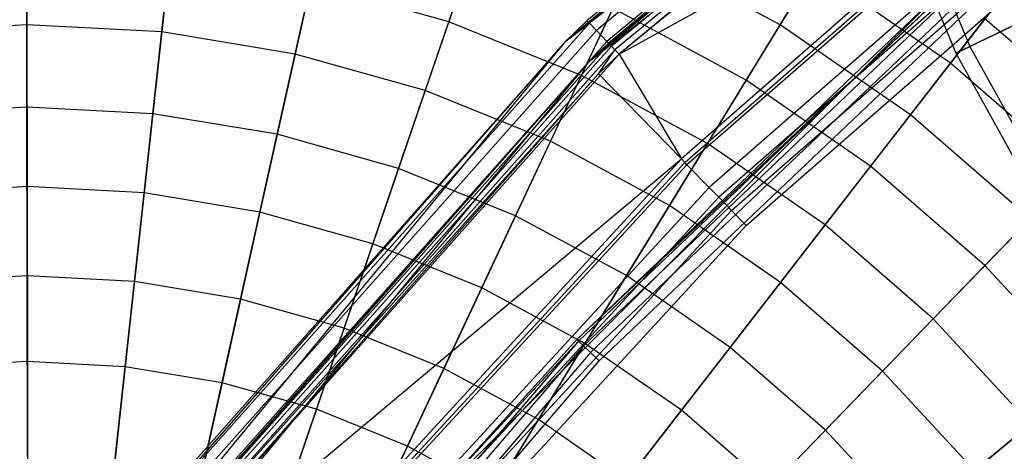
# Model space of a CAD drawing. Extents: x 0.2 to 44.2, y -21.9 to 24.
# Tile 152 of 239: x 8.2 to 11.4, y 11.2 to 12.6. Entities that reach past the tile are written whole.
import ezdxf

# ---------------------------------------------------------------- set-up
doc = ezdxf.new("R2010")
doc.units = 0
doc.header["$LTSCALE"] = 2.54
doc.layers.get('0').update_dxf_attribs({"color": 13, "linetype": 'CONTINUOUS'})

# ---------------------------------------------------------------- blocks, each defined once
blk = doc.blocks.new('KARO-10934_STL')
at = {"color": 0}
for p, q in [((9.9752, 12.5353, 124.285), (12.9554, 14.8671, 124.285)), ((9.9752, 12.5353, 124.285), (12.9554, 14.8671, 124.285)), ((13.0082, 14.7821, 124.285), (10.045, 12.4637, 124.285)), ((13.0082, 14.7821, 124.285), (10.045, 12.4637, 124.285)), ((12.1073, 14.3058, 126.1525), (9.9752, 12.5353, 124.285)), ((12.1073, 14.3058, 126.1525), (9.9752, 12.5353, 124.285)), ((12.1073, 14.3058, 126.1525), (10.0416, 12.5997, 126.1525)), ((12.1073, 14.3058, 126.1525), (10.0416, 12.5997, 126.1525)), ((12.1138, 14.2964, 126.2098), (10.0495, 12.5915, 126.2098)), ((12.1138, 14.2964, 126.2098), (10.0495, 12.5915, 126.2098)), ((12.1325, 14.2699, 126.2584), (10.0721, 12.5681, 126.2584)), ((12.1325, 14.2699, 126.2584), (10.0721, 12.5681, 126.2584)), ((12.1605, 14.2302, 126.291), (10.1058, 12.5331, 126.291)), ((12.1605, 14.2302, 126.291), (10.1058, 12.5331, 126.291)), ((12.1649, 14.224, 126.1525), (10.045, 12.4637, 124.285)), ((12.1649, 14.224, 126.1525), (10.045, 12.4637, 124.285)), ((12.1649, 14.224, 126.1525), (10.111, 12.5277, 126.1525)), ((12.1649, 14.224, 126.1525), (10.111, 12.5277, 126.1525)), ((12.167, 14.221, 126.1714), (10.1136, 12.525, 126.1714)), ((12.167, 14.221, 126.1714), (10.1136, 12.525, 126.1714)), ((12.1731, 14.2123, 126.1875), (10.1209, 12.5174, 126.1875)), ((12.1731, 14.2123, 126.1875), (10.1209, 12.5174, 126.1875)), ((12.1823, 14.1993, 126.1984), (10.132, 12.5059, 126.1984)), ((12.1823, 14.1993, 126.1984), (10.132, 12.5059, 126.1984)), ((12.1931, 14.1839, 126.2025), (10.145, 12.4924, 126.2025)), ((12.1931, 14.1839, 126.2025), (10.145, 12.4924, 126.2025)), ((12.1935, 14.1834, 126.3025), (10.1455, 12.4919, 126.3025)), ((12.1935, 14.1834, 126.3025), (10.1455, 12.4919, 126.3025)), ((10.145, 12.4924, 126.2025), (11.7292, 13.3639, 126.1937)), ((10.145, 12.4924, 126.2025), (11.7292, 13.3639, 126.1937)), ((11.7292, 13.3639, 126.1937), (10.3456, 12.1551, 126.1937)), ((11.7292, 13.3639, 126.1937), (10.3456, 12.1551, 126.1937)), ((10.3566, 12.1438, 126.1818), (11.7389, 13.3516, 126.1818)), ((10.3566, 12.1438, 126.1818), (11.7389, 13.3516, 126.1818)), ((11.7452, 13.3435, 126.1649), (10.3637, 12.1365, 126.1649)), ((11.7452, 13.3435, 126.1649), (10.3637, 12.1365, 126.1649)), ((11.8084, 13.2628, 125.9865), (10.4352, 12.0631, 125.9865)), ((11.8084, 13.2628, 125.9865), (10.4352, 12.0631, 125.9865)), ((11.8353, 13.2283, 125.9335), (10.4658, 12.0317, 125.9335)), ((11.8353, 13.2283, 125.9335), (10.4658, 12.0317, 125.9335)), ((10.507, 11.9894, 125.8986), (11.8717, 13.1818, 125.8986)), ((10.507, 11.9894, 125.8986), (11.8717, 13.1818, 125.8986)), ((10.5541, 11.9411, 125.8858), (11.9133, 13.1286, 125.8858)), ((10.5541, 11.9411, 125.8858), (11.9133, 13.1286, 125.8858)), ((10.009, 11.5746, 124.3996), (11.2474, 12.7414, 124.3613)), ((10.009, 11.5746, 124.3996), (11.2474, 12.7414, 124.3613)), ((11.2474, 12.7414, 124.3613), (10.0145, 11.5694, 124.3613)), ((11.2474, 12.7414, 124.3613), (10.0145, 11.5694, 124.3613)), ((11.2615, 12.7249, 124.3288), (10.0302, 11.5545, 124.3288)), ((11.2615, 12.7249, 124.3288), (10.0302, 11.5545, 124.3288)), ((9.4889, 11.0017, 125.9495), (11.1838, 12.6966, 125.9495)), ((9.4889, 11.0017, 125.9495), (11.1838, 12.6966, 125.9495)), ((11.1838, 12.6966, 125.9495), (10.009, 11.5746, 124.3996)), ((11.1838, 12.6966, 124.3996), (10.009, 11.5746, 124.3996)), ((11.1838, 12.6966, 125.9495), (10.009, 11.5746, 124.3996)), ((11.1838, 12.6966, 124.3996), (10.009, 11.5746, 124.3996)), ((11.2827, 12.7003, 124.3072), (10.0537, 11.5321, 124.3072)), ((11.2827, 12.7003, 124.3072), (10.0537, 11.5321, 124.3072)), ((10.0815, 11.5057, 124.2995), (11.3076, 12.6713, 124.2995)), ((10.0815, 11.5057, 124.2995), (11.3076, 12.6713, 124.2995)), ((8.2697, 10.5914, 126.2098), (10.0495, 12.5915, 126.2098)), ((8.2697, 10.5914, 126.2098), (10.0495, 12.5915, 126.2098)), ((10.0416, 12.5997, 126.1525), (9.9752, 12.5353, 126.1525)), ((10.0416, 12.5997, 126.1525), (9.9752, 12.5353, 126.1525)), ((10.0416, 12.5997, 126.1525), (9.9752, 12.5353, 124.285)), ((10.0416, 12.5997, 126.1525), (9.9752, 12.5353, 124.285)), ((9.9752, 12.5353, 126.1525), (10.0495, 12.5915, 126.2098)), ((9.9752, 12.5353, 126.1525), (10.0495, 12.5915, 126.2098)), ((10.0495, 12.5915, 126.2098), (10.0416, 12.5997, 126.1525)), ((10.0495, 12.5915, 126.2098), (10.0416, 12.5997, 126.1525)), ((10.0721, 12.5681, 126.2584), (10.0495, 12.5915, 126.2098)), ((10.0721, 12.5681, 126.2584), (10.0495, 12.5915, 126.2098)), ((8.2955, 10.5717, 126.2584), (10.0721, 12.5681, 126.2584)), ((8.2955, 10.5717, 126.2584), (10.0721, 12.5681, 126.2584)), ((10.1058, 12.5331, 126.291), (10.0721, 12.5681, 126.2584)), ((10.1058, 12.5331, 126.291), (10.0721, 12.5681, 126.2584)), ((7.566, 9.6174, 124.285), (9.9752, 12.5353, 124.285)), ((7.566, 9.6174, 124.285), (9.9752, 12.5353, 124.285)), ((9.9752, 12.5353, 126.1525), (8.2606, 10.5983, 126.1525)), ((9.9752, 12.5353, 124.285), (8.2606, 10.5983, 126.1525)), ((9.9752, 12.5353, 126.1525), (8.2606, 10.5983, 126.1525)), ((9.9752, 12.5353, 124.285), (8.2606, 10.5983, 126.1525)), ((8.2697, 10.5914, 126.2098), (9.9752, 12.5353, 126.1525)), ((8.2697, 10.5914, 126.2098), (9.9752, 12.5353, 126.1525)), ((8.3342, 10.5423, 126.291), (10.1058, 12.5331, 126.291)), ((8.3342, 10.5423, 126.291), (10.1058, 12.5331, 126.291)), ((10.1136, 12.525, 126.1714), (8.3431, 10.5354, 126.1714)), ((10.1136, 12.525, 126.1714), (8.3431, 10.5354, 126.1714)), ((9.9752, 12.5353, 126.1525), (9.9752, 12.5353, 124.285)), ((9.9752, 12.5353, 126.1525), (9.9752, 12.5353, 124.285)), ((10.111, 12.5277, 126.1525), (10.045, 12.4637, 124.285)), ((10.111, 12.5277, 126.1525), (10.045, 12.4637, 124.285)), ((10.111, 12.5277, 126.1525), (10.045, 12.4637, 126.1525)), ((10.111, 12.5277, 126.1525), (10.045, 12.4637, 126.1525)), ((10.1136, 12.525, 126.1714), (10.045, 12.4637, 126.1525)), ((10.1136, 12.525, 126.1714), (10.045, 12.4637, 126.1525)), ((10.1455, 12.4919, 126.3025), (10.1058, 12.5331, 126.291)), ((10.1455, 12.4919, 126.3025), (10.1058, 12.5331, 126.291)), ((10.111, 12.5277, 126.1525), (10.1136, 12.525, 126.1714)), ((10.111, 12.5277, 126.1525), (10.1136, 12.525, 126.1714)), ((10.1136, 12.525, 126.1714), (10.1209, 12.5174, 126.1875)), ((10.1136, 12.525, 126.1714), (10.1209, 12.5174, 126.1875)), ((10.1209, 12.5174, 126.1875), (8.3516, 10.529, 126.1875)), ((10.1209, 12.5174, 126.1875), (8.3516, 10.529, 126.1875)), ((10.132, 12.5059, 126.1984), (8.3642, 10.5194, 126.1984)), ((10.132, 12.5059, 126.1984), (8.3642, 10.5194, 126.1984)), ((10.1455, 12.4919, 126.3025), (8.3798, 10.5076, 126.3025)), ((10.1455, 12.4919, 126.3025), (8.3798, 10.5076, 126.3025)), ((10.0792, 12.4286, 126.2025), (10.132, 12.5059, 126.1984)), ((10.0792, 12.4286, 126.2025), (10.132, 12.5059, 126.1984)), ((10.145, 12.4924, 126.2025), (10.0792, 12.4286, 126.2025)), ((10.145, 12.4924, 126.2025), (10.0792, 12.4286, 126.2025)), ((10.1209, 12.5174, 126.1875), (10.132, 12.5059, 126.1984)), ((10.1209, 12.5174, 126.1875), (10.132, 12.5059, 126.1984)), ((10.145, 12.4924, 126.2025), (10.132, 12.5059, 126.1984)), ((10.145, 12.4924, 126.2025), (10.132, 12.5059, 126.1984)), ((10.145, 12.4924, 126.2025), (10.3456, 12.1551, 126.1937)), ((10.145, 12.4924, 126.2025), (10.3456, 12.1551, 126.1937)), ((10.045, 12.4637, 124.285), (7.6495, 9.5624, 124.285)), ((10.045, 12.4637, 126.1525), (7.6495, 9.5624, 124.285)), ((10.045, 12.4637, 124.285), (7.6495, 9.5624, 124.285)), ((10.045, 12.4637, 126.1525), (7.6495, 9.5624, 124.285)), ((10.045, 12.4637, 126.1525), (8.3402, 10.5377, 126.1525)), ((10.045, 12.4637, 126.1525), (8.3402, 10.5377, 126.1525)), ((10.045, 12.4637, 126.1525), (8.3431, 10.5354, 126.1714)), ((10.045, 12.4637, 126.1525), (8.3431, 10.5354, 126.1714)), ((10.045, 12.4637, 126.1525), (10.045, 12.4637, 124.285)), ((10.045, 12.4637, 126.1525), (10.045, 12.4637, 124.285)), ((10.0792, 12.4286, 126.2025), (8.3642, 10.5194, 126.1984)), ((10.0792, 12.4286, 126.2025), (8.3642, 10.5194, 126.1984)), ((10.0792, 12.4286, 126.2025), (8.3792, 10.508, 126.2025)), ((10.0792, 12.4286, 126.2025), (8.3792, 10.508, 126.2025)), ((10.0792, 12.4286, 126.2025), (10.3456, 12.1551, 126.1937)), ((10.0792, 12.4286, 126.2025), (10.3456, 12.1551, 126.1937)), ((8.3792, 10.508, 126.2025), (10.3456, 12.1551, 126.1937)), ((8.3792, 10.508, 126.2025), (10.3456, 12.1551, 126.1937)), ((10.3456, 12.1551, 126.1937), (9.1008, 10.8037, 126.1937)), ((10.3456, 12.1551, 126.1937), (9.1008, 10.8037, 126.1937)), ((9.1129, 10.7937, 126.1818), (10.3566, 12.1438, 126.1818)), ((9.1129, 10.7937, 126.1818), (10.3566, 12.1438, 126.1818)), ((10.3566, 12.1438, 126.1818), (10.3456, 12.1551, 126.1937)), ((10.3566, 12.1438, 126.1818), (10.3456, 12.1551, 126.1937)), ((10.3637, 12.1365, 126.1649), (10.3566, 12.1438, 126.1818)), ((10.3637, 12.1365, 126.1649), (10.3566, 12.1438, 126.1818)), ((10.3637, 12.1365, 126.1649), (9.1209, 10.7872, 126.1649)), ((10.3637, 12.1365, 126.1649), (9.1209, 10.7872, 126.1649)), ((10.3637, 12.1365, 126.1649), (10.4352, 12.0631, 125.9865)), ((10.3637, 12.1365, 126.1649), (10.4352, 12.0631, 125.9865)), ((10.4352, 12.0631, 125.9865), (9.1999, 10.7219, 125.9865)), ((10.4352, 12.0631, 125.9865), (9.1999, 10.7219, 125.9865)), ((10.4658, 12.0317, 125.9335), (10.4352, 12.0631, 125.9865)), ((10.4658, 12.0317, 125.9335), (10.4352, 12.0631, 125.9865)), ((10.4658, 12.0317, 125.9335), (9.2336, 10.6941, 125.9335)), ((10.4658, 12.0317, 125.9335), (9.2336, 10.6941, 125.9335)), ((10.507, 11.9894, 125.8986), (10.4658, 12.0317, 125.9335)), ((10.507, 11.9894, 125.8986), (10.4658, 12.0317, 125.9335)), ((9.2792, 10.6564, 125.8986), (10.507, 11.9894, 125.8986)), ((9.2792, 10.6564, 125.8986), (10.507, 11.9894, 125.8986)), ((10.5541, 11.9411, 125.8858), (10.507, 11.9894, 125.8986)), ((10.5541, 11.9411, 125.8858), (10.507, 11.9894, 125.8986)), ((9.3312, 10.6135, 125.8858), (10.5541, 11.9411, 125.8858)), ((9.3312, 10.6135, 125.8858), (10.5541, 11.9411, 125.8858)), ((10.0145, 11.5694, 124.3613), (8.9065, 10.2787, 124.3613)), ((10.0145, 11.5694, 124.3613), (8.9065, 10.2787, 124.3613)), ((10.009, 11.5746, 124.3996), (9.4889, 11.0017, 125.9495)), ((10.009, 11.5746, 124.3996), (9.4889, 11.0017, 125.9495)), ((10.009, 11.5746, 124.3996), (9.4889, 11.0017, 124.3996)), ((10.009, 11.5746, 124.3996), (9.4889, 11.0017, 124.3996)), ((9.4889, 11.0017, 124.3996), (10.0145, 11.5694, 124.3613)), ((9.4889, 11.0017, 124.3996), (10.0145, 11.5694, 124.3613)), ((10.009, 11.5746, 124.3996), (10.0145, 11.5694, 124.3613)), ((10.009, 11.5746, 124.3996), (10.0145, 11.5694, 124.3613)), ((10.0302, 11.5545, 124.3288), (10.0145, 11.5694, 124.3613)), ((10.0302, 11.5545, 124.3288), (10.0145, 11.5694, 124.3613)), ((10.0302, 11.5545, 124.3288), (8.9236, 10.2655, 124.3288)), ((10.0302, 11.5545, 124.3288), (8.9236, 10.2655, 124.3288)), ((10.0537, 11.5321, 124.3072), (10.0302, 11.5545, 124.3288)), ((10.0537, 11.5321, 124.3072), (10.0302, 11.5545, 124.3288)), ((10.0537, 11.5321, 124.3072), (8.9493, 10.2456, 124.3072)), ((10.0537, 11.5321, 124.3072), (8.9493, 10.2456, 124.3072)), ((8.9795, 10.2222, 124.2995), (10.0815, 11.5057, 124.2995)), ((8.9795, 10.2222, 124.2995), (10.0815, 11.5057, 124.2995)), ((10.0815, 11.5057, 124.2995), (10.0537, 11.5321, 124.3072)), ((10.0815, 11.5057, 124.2995), (10.0537, 11.5321, 124.3072))]:
    blk.add_line(p, q, dxfattribs=at)
blk = doc.blocks.new('GRUPUJ_1')
at = {"color": 0}
for p, q in [((10.7112, 35.2804, 51.5456), (11.0523, 34.4568, 51.5456)), ((10.7112, 35.2804, 53.337), (11.0523, 34.4568, 53.337)), ((10.7112, 35.2804, 53.337), (11.0523, 34.4568, 53.337)), ((10.7112, 35.2804, 51.5456), (11.0523, 34.4568, 51.5456)), ((10.6637, 35.2638, 52.4413), (11.007, 34.435, 52.4413)), ((10.6637, 35.2638, 52.4413), (11.007, 34.435, 52.4413)), ((8.0159, 34.9996, 10.057), (8.0167, 34.5268, 10.5184)), ((8.0159, 34.9996, 10.057), (8.0167, 34.5268, 10.5184)), ((8.5023, 34.9736, 10.057), (8.451, 34.5036, 10.5184)), ((8.5023, 34.9736, 10.057), (8.451, 34.5036, 10.5184)), ((9.3745, 34.5364, 1.6972), (9.5191, 34.96, 2.183)), ((9.3745, 34.5364, 1.6972), (9.5191, 34.96, 2.183)), ((8.9828, 34.8942, 10.057), (8.8802, 34.4327, 10.5184)), ((8.9828, 34.8942, 10.057), (8.8802, 34.4327, 10.5184)), ((10.441, 34.5268, 2.183), (10.6455, 34.8608, 2.715)), ((10.441, 34.5268, 2.183), (10.6455, 34.8608, 2.715)), ((9.8016, 34.3637, 1.6972), (9.992, 34.7689, 2.183)), ((9.8016, 34.3637, 1.6972), (9.992, 34.7689, 2.183)), ((10.441, 34.5268, 2.183), (9.992, 34.7689, 2.183)), ((10.441, 34.5268, 2.183), (9.992, 34.7689, 2.183)), ((8.0171, 34.2623, 1.2636), (8.0163, 34.7607, 1.6972)), ((8.0171, 34.2623, 1.2636), (8.0163, 34.7607, 1.6972)), ((8.4224, 34.2406, 1.2636), (8.4764, 34.7361, 1.6972)), ((8.4224, 34.2406, 1.2636), (8.4764, 34.7361, 1.6972)), ((9.4517, 34.7624, 10.057), (9.2989, 34.315, 10.5184)), ((9.4517, 34.7624, 10.057), (9.2989, 34.315, 10.5184)), ((10.5509, 34.7063, 9.5464), (10.3319, 34.3488, 10.057)), ((10.5509, 34.7063, 9.5464), (10.3319, 34.3488, 10.057)), ((10.9895, 34.4032, 9.5464), (10.5509, 34.7063, 9.5464)), ((10.9895, 34.4032, 9.5464), (10.5509, 34.7063, 9.5464)), ((11.2105, 34.6881, 8.9929), (10.9895, 34.4032, 9.5464)), ((11.2105, 34.6881, 8.9929), (10.9895, 34.4032, 9.5464)), ((8.8227, 34.1745, 1.2636), (8.9309, 34.661, 1.6972)), ((8.8227, 34.1745, 1.2636), (8.9309, 34.661, 1.6972)), ((9.3745, 34.5364, 1.6972), (8.9309, 34.661, 1.6972)), ((9.3745, 34.5364, 1.6972), (8.9309, 34.661, 1.6972)), ((9.9032, 34.5799, 10.057), (9.7021, 34.152, 10.5184)), ((9.9032, 34.5799, 10.057), (9.7021, 34.152, 10.5184)), ((10.3319, 34.3488, 10.057), (9.9032, 34.5799, 10.057)), ((10.3319, 34.3488, 10.057), (9.9032, 34.5799, 10.057)), ((10.8606, 34.2369, 2.183), (11.1006, 34.5463, 2.715)), ((10.8606, 34.2369, 2.183), (11.1006, 34.5463, 2.715)), ((11.5183, 34.1837, 2.715), (11.1006, 34.5463, 2.715)), ((11.5183, 34.1837, 2.715), (11.1006, 34.5463, 2.715)), ((8.0167, 34.5268, 10.5184), (7.5825, 34.5021, 10.5184)), ((8.0167, 34.5268, 10.5184), (7.5825, 34.5021, 10.5184)), ((8.451, 34.5036, 10.5184), (8.0167, 34.5268, 10.5184)), ((8.0167, 34.5268, 10.5184), (8.0176, 34.0062, 10.925)), ((8.0167, 34.5268, 10.5184), (8.0176, 34.0062, 10.925)), ((8.451, 34.5036, 10.5184), (8.0167, 34.5268, 10.5184)), ((9.2134, 34.0647, 1.2636), (9.3745, 34.5364, 1.6972)), ((9.2134, 34.0647, 1.2636), (9.3745, 34.5364, 1.6972)), ((9.8016, 34.3637, 1.6972), (9.3745, 34.5364, 1.6972)), ((9.8016, 34.3637, 1.6972), (9.3745, 34.5364, 1.6972)), ((10.2071, 34.1451, 1.6972), (10.441, 34.5268, 2.183)), ((10.2071, 34.1451, 1.6972), (10.441, 34.5268, 2.183)), ((10.8606, 34.2369, 2.183), (10.441, 34.5268, 2.183)), ((10.8606, 34.2369, 2.183), (10.441, 34.5268, 2.183)), ((11.1877, 34.522, 54.2214), (11.0523, 34.4568, 53.337)), ((11.0523, 34.4568, 51.5456), (11.1877, 34.522, 50.6611)), ((11.1877, 34.522, 54.2214), (11.0523, 34.4568, 53.337)), ((11.0523, 34.4568, 51.5456), (11.1877, 34.522, 50.6611)), ((8.451, 34.5036, 10.5184), (8.3946, 33.986, 10.925)), ((8.451, 34.5036, 10.5184), (8.3946, 33.986, 10.925)), ((8.8802, 34.4327, 10.5184), (8.451, 34.5036, 10.5184)), ((8.8802, 34.4327, 10.5184), (8.451, 34.5036, 10.5184)), ((11.0523, 34.4568, 53.337), (11.007, 34.435, 52.4413)), ((11.007, 34.435, 52.4413), (11.0523, 34.4568, 51.5456)), ((11.007, 34.435, 52.4413), (11.0523, 34.4568, 51.5456)), ((11.0523, 34.4568, 53.337), (11.007, 34.435, 52.4413)), ((11.0523, 34.4568, 53.337), (11.4836, 33.6765, 53.337)), ((11.0523, 34.4568, 51.5456), (11.4836, 33.6765, 51.5456)), ((11.0523, 34.4568, 53.337), (11.4836, 33.6765, 53.337)), ((11.0523, 34.4568, 51.5456), (11.4836, 33.6765, 51.5456)), ((8.8802, 34.4327, 10.5184), (8.7671, 33.9244, 10.925)), ((8.8802, 34.4327, 10.5184), (8.7671, 33.9244, 10.925)), ((9.2989, 34.315, 10.5184), (8.8802, 34.4327, 10.5184)), ((9.2989, 34.315, 10.5184), (8.8802, 34.4327, 10.5184)), ((11.007, 34.435, 52.4413), (11.441, 33.6498, 52.4413)), ((11.007, 34.435, 52.4413), (11.441, 33.6498, 52.4413)), ((10.9895, 34.4032, 9.5464), (10.7326, 34.0719, 10.057)), ((10.9895, 34.4032, 9.5464), (10.7326, 34.0719, 10.057)), ((11.3922, 34.0536, 9.5464), (10.9895, 34.4032, 9.5464)), ((11.3922, 34.0536, 9.5464), (10.9895, 34.4032, 9.5464)), ((9.5896, 33.9126, 1.2636), (9.8016, 34.3637, 1.6972)), ((9.5896, 33.9126, 1.2636), (9.8016, 34.3637, 1.6972)), ((10.2071, 34.1451, 1.6972), (9.8016, 34.3637, 1.6972)), ((10.2071, 34.1451, 1.6972), (9.8016, 34.3637, 1.6972)), ((10.3319, 34.3488, 10.057), (10.085, 33.9456, 10.5184)), ((10.3319, 34.3488, 10.057), (10.085, 33.9456, 10.5184)), ((10.7326, 34.0719, 10.057), (10.3319, 34.3488, 10.057)), ((10.7326, 34.0719, 10.057), (10.3319, 34.3488, 10.057)), ((9.2989, 34.315, 10.5184), (9.1306, 33.8223, 10.925)), ((9.2989, 34.315, 10.5184), (9.1306, 33.8223, 10.925)), ((9.7021, 34.152, 10.5184), (9.2989, 34.315, 10.5184)), ((9.7021, 34.152, 10.5184), (9.2989, 34.315, 10.5184)), ((8.0171, 34.2623, 1.2636), (7.612, 34.2393, 1.2636)), ((8.0171, 34.2623, 1.2636), (7.612, 34.2393, 1.2636)), ((8.4224, 34.2406, 1.2636), (8.0171, 34.2623, 1.2636)), ((8.018, 33.7193, 0.8873), (8.0171, 34.2623, 1.2636)), ((8.018, 33.7193, 0.8873), (8.0171, 34.2623, 1.2636)), ((8.4224, 34.2406, 1.2636), (8.0171, 34.2623, 1.2636)), ((8.3635, 33.7008, 0.8873), (8.4224, 34.2406, 1.2636)), ((8.3635, 33.7008, 0.8873), (8.4224, 34.2406, 1.2636)), ((8.8227, 34.1745, 1.2636), (8.4224, 34.2406, 1.2636)), ((8.8227, 34.1745, 1.2636), (8.4224, 34.2406, 1.2636)), ((10.5862, 33.8832, 1.6972), (10.8606, 34.2369, 2.183)), ((10.5862, 33.8832, 1.6972), (10.8606, 34.2369, 2.183)), ((11.2457, 33.9026, 2.183), (10.8606, 34.2369, 2.183)), ((11.2457, 33.9026, 2.183), (10.8606, 34.2369, 2.183)), ((8.7049, 33.6444, 0.8873), (8.8227, 34.1745, 1.2636)), ((8.7049, 33.6444, 0.8873), (8.8227, 34.1745, 1.2636)), ((9.2134, 34.0647, 1.2636), (8.8227, 34.1745, 1.2636)), ((9.2134, 34.0647, 1.2636), (8.8227, 34.1745, 1.2636)), ((9.7021, 34.152, 10.5184), (9.4807, 33.6808, 10.925)), ((9.7021, 34.152, 10.5184), (9.4807, 33.6808, 10.925)), ((10.085, 33.9456, 10.5184), (9.7021, 34.152, 10.5184)), ((10.085, 33.9456, 10.5184), (9.7021, 34.152, 10.5184)), ((9.9468, 33.7201, 1.2636), (10.2071, 34.1451, 1.6972)), ((9.9468, 33.7201, 1.2636), (10.2071, 34.1451, 1.6972)), ((10.5862, 33.8832, 1.6972), (10.2071, 34.1451, 1.6972)), ((10.5862, 33.8832, 1.6972), (10.2071, 34.1451, 1.6972)), ((10.7326, 34.0719, 10.057), (10.4428, 33.6984, 10.5184)), ((10.7326, 34.0719, 10.057), (10.4428, 33.6984, 10.5184)), ((11.1004, 33.7527, 10.057), (10.7326, 34.0719, 10.057)), ((11.1004, 33.7527, 10.057), (10.7326, 34.0719, 10.057)), ((9.0379, 33.5508, 0.8873), (9.2134, 34.0647, 1.2636)), ((9.0379, 33.5508, 0.8873), (9.2134, 34.0647, 1.2636)), ((9.5896, 33.9126, 1.2636), (9.2134, 34.0647, 1.2636)), ((9.5896, 33.9126, 1.2636), (9.2134, 34.0647, 1.2636)), ((11.3922, 34.0536, 9.5464), (11.1004, 33.7527, 10.057)), ((11.3922, 34.0536, 9.5464), (11.1004, 33.7527, 10.057)), ((8.0176, 34.0062, 10.925), (7.6406, 33.9847, 10.925)), ((8.0176, 34.0062, 10.925), (7.6406, 33.9847, 10.925)), ((8.3946, 33.986, 10.925), (8.0176, 34.0062, 10.925)), ((8.0176, 34.0062, 10.925), (8.0185, 33.4439, 11.2719)), ((8.0176, 34.0062, 10.925), (8.0185, 33.4439, 11.2719)), ((8.3946, 33.986, 10.925), (8.0176, 34.0062, 10.925)), ((8.3946, 33.986, 10.925), (8.3337, 33.4271, 11.2719)), ((8.3946, 33.986, 10.925), (8.3337, 33.4271, 11.2719)), ((8.7671, 33.9244, 10.925), (8.3946, 33.986, 10.925)), ((8.7671, 33.9244, 10.925), (8.3946, 33.986, 10.925)), ((10.085, 33.9456, 10.5184), (9.813, 33.5016, 10.925)), ((10.085, 33.9456, 10.5184), (9.813, 33.5016, 10.925)), ((10.4428, 33.6984, 10.5184), (10.085, 33.9456, 10.5184)), ((10.4428, 33.6984, 10.5184), (10.085, 33.9456, 10.5184)), ((8.7671, 33.9244, 10.925), (8.6451, 33.3756, 11.2719)), ((8.7671, 33.9244, 10.925), (8.6451, 33.3756, 11.2719)), ((9.1306, 33.8223, 10.925), (8.7671, 33.9244, 10.925)), ((9.1306, 33.8223, 10.925), (8.7671, 33.9244, 10.925)), ((9.3587, 33.4211, 0.8873), (9.5896, 33.9126, 1.2636)), ((9.3587, 33.4211, 0.8873), (9.5896, 33.9126, 1.2636)), ((9.9468, 33.7201, 1.2636), (9.5896, 33.9126, 1.2636)), ((9.9468, 33.7201, 1.2636), (9.5896, 33.9126, 1.2636)), ((10.2807, 33.4894, 1.2636), (10.5862, 33.8832, 1.6972)), ((10.2807, 33.4894, 1.2636), (10.5862, 33.8832, 1.6972)), ((10.9341, 33.5812, 1.6972), (10.5862, 33.8832, 1.6972)), ((10.9341, 33.5812, 1.6972), (10.5862, 33.8832, 1.6972)), ((10.9341, 33.5812, 1.6972), (11.2457, 33.9026, 2.183)), ((10.9341, 33.5812, 1.6972), (11.2457, 33.9026, 2.183)), ((9.1306, 33.8223, 10.925), (8.9489, 33.2902, 11.2719)), ((9.1306, 33.8223, 10.925), (8.9489, 33.2902, 11.2719)), ((9.4807, 33.6808, 10.925), (9.1306, 33.8223, 10.925)), ((9.4807, 33.6808, 10.925), (9.1306, 33.8223, 10.925)), ((11.1004, 33.7527, 10.057), (10.7713, 33.4132, 10.5184)), ((11.1004, 33.7527, 10.057), (10.7713, 33.4132, 10.5184)), ((11.4308, 33.3949, 10.057), (11.1004, 33.7527, 10.057)), ((11.4308, 33.3949, 10.057), (11.1004, 33.7527, 10.057)), ((8.018, 33.7193, 0.8873), (7.6726, 33.6997, 0.8873)), ((8.018, 33.7193, 0.8873), (7.6726, 33.6997, 0.8873)), ((8.3635, 33.7008, 0.8873), (8.018, 33.7193, 0.8873)), ((8.019, 33.1382, 0.5731), (8.018, 33.7193, 0.8873)), ((8.019, 33.1382, 0.5731), (8.018, 33.7193, 0.8873)), ((8.3635, 33.7008, 0.8873), (8.018, 33.7193, 0.8873)), ((9.6632, 33.257, 0.8873), (9.9468, 33.7201, 1.2636)), ((9.6632, 33.257, 0.8873), (9.9468, 33.7201, 1.2636)), ((10.2807, 33.4894, 1.2636), (9.9468, 33.7201, 1.2636)), ((10.2807, 33.4894, 1.2636), (9.9468, 33.7201, 1.2636)), ((8.3005, 33.1231, 0.5731), (8.3635, 33.7008, 0.8873)), ((8.3005, 33.1231, 0.5731), (8.3635, 33.7008, 0.8873)), ((8.7049, 33.6444, 0.8873), (8.3635, 33.7008, 0.8873)), ((8.7049, 33.6444, 0.8873), (8.3635, 33.7008, 0.8873)), ((10.4428, 33.6984, 10.5184), (10.1237, 33.287, 10.925)), ((10.4428, 33.6984, 10.5184), (10.1237, 33.287, 10.925)), ((10.7713, 33.4132, 10.5184), (10.4428, 33.6984, 10.5184)), ((10.7713, 33.4132, 10.5184), (10.4428, 33.6984, 10.5184)), ((9.4807, 33.6808, 10.925), (9.2416, 33.1719, 11.2719)), ((9.4807, 33.6808, 10.925), (9.2416, 33.1719, 11.2719)), ((9.813, 33.5016, 10.925), (9.4807, 33.6808, 10.925)), ((9.813, 33.5016, 10.925), (9.4807, 33.6808, 10.925)), ((8.5787, 33.0772, 0.5731), (8.7049, 33.6444, 0.8873)), ((8.5787, 33.0772, 0.5731), (8.7049, 33.6444, 0.8873)), ((9.0379, 33.5508, 0.8873), (8.7049, 33.6444, 0.8873)), ((9.0379, 33.5508, 0.8873), (8.7049, 33.6444, 0.8873)), ((10.5871, 33.2234, 1.2636), (10.9341, 33.5812, 1.6972)), ((10.5871, 33.2234, 1.2636), (10.9341, 33.5812, 1.6972)), ((11.2467, 33.2427, 1.6972), (10.9341, 33.5812, 1.6972)), ((11.2467, 33.2427, 1.6972), (10.9341, 33.5812, 1.6972)), ((8.8501, 33.0009, 0.5731), (9.0379, 33.5508, 0.8873)), ((8.8501, 33.0009, 0.5731), (9.0379, 33.5508, 0.8873)), ((9.3587, 33.4211, 0.8873), (9.0379, 33.5508, 0.8873)), ((9.3587, 33.4211, 0.8873), (9.0379, 33.5508, 0.8873)), ((9.813, 33.5016, 10.925), (9.5194, 33.0222, 11.2719)), ((9.813, 33.5016, 10.925), (9.5194, 33.0222, 11.2719)), ((10.1237, 33.287, 10.925), (9.813, 33.5016, 10.925)), ((10.1237, 33.287, 10.925), (9.813, 33.5016, 10.925)), ((9.9478, 33.0603, 0.8873), (10.2807, 33.4894, 1.2636)), ((9.9478, 33.0603, 0.8873), (10.2807, 33.4894, 1.2636)), ((10.5871, 33.2234, 1.2636), (10.2807, 33.4894, 1.2636)), ((10.5871, 33.2234, 1.2636), (10.2807, 33.4894, 1.2636)), ((8.0185, 33.4439, 11.2719), (7.7034, 33.426, 11.2719)), ((8.0185, 33.4439, 11.2719), (7.7034, 33.426, 11.2719)), ((8.3337, 33.4271, 11.2719), (8.0185, 33.4439, 11.2719)), ((8.0185, 33.4439, 11.2719), (8.0195, 32.847, 11.5549)), ((8.0185, 33.4439, 11.2719), (8.0195, 32.847, 11.5549)), ((8.3337, 33.4271, 11.2719), (8.0185, 33.4439, 11.2719)), ((8.3337, 33.4271, 11.2719), (8.269, 32.8337, 11.5549)), ((8.3337, 33.4271, 11.2719), (8.269, 32.8337, 11.5549)), ((8.6451, 33.3756, 11.2719), (8.3337, 33.4271, 11.2719)), ((8.6451, 33.3756, 11.2719), (8.3337, 33.4271, 11.2719)), ((9.1115, 32.8952, 0.5731), (9.3587, 33.4211, 0.8873)), ((9.1115, 32.8952, 0.5731), (9.3587, 33.4211, 0.8873)), ((9.6632, 33.257, 0.8873), (9.3587, 33.4211, 0.8873)), ((9.6632, 33.257, 0.8873), (9.3587, 33.4211, 0.8873)), ((10.7713, 33.4132, 10.5184), (10.4088, 33.0395, 10.925)), ((10.7713, 33.4132, 10.5184), (10.4088, 33.0395, 10.925)), ((11.0664, 33.0937, 10.5184), (10.7713, 33.4132, 10.5184)), ((11.0664, 33.0937, 10.5184), (10.7713, 33.4132, 10.5184)), ((8.6451, 33.3756, 11.2719), (8.5155, 32.7929, 11.5549)), ((8.6451, 33.3756, 11.2719), (8.5155, 32.7929, 11.5549)), ((8.9489, 33.2902, 11.2719), (8.6451, 33.3756, 11.2719)), ((8.9489, 33.2902, 11.2719), (8.6451, 33.3756, 11.2719)), ((11.4308, 33.3949, 10.057), (11.0664, 33.0937, 10.5184)), ((11.4308, 33.3949, 10.057), (11.0664, 33.0937, 10.5184)), ((8.9489, 33.2902, 11.2719), (8.756, 32.7253, 11.5549)), ((8.9489, 33.2902, 11.2719), (8.756, 32.7253, 11.5549)), ((9.2416, 33.1719, 11.2719), (8.9489, 33.2902, 11.2719)), ((9.2416, 33.1719, 11.2719), (8.9489, 33.2902, 11.2719)), ((10.1237, 33.287, 10.925), (9.7791, 32.8427, 11.2719)), ((10.1237, 33.287, 10.925), (9.7791, 32.8427, 11.2719)), ((10.4088, 33.0395, 10.925), (10.1237, 33.287, 10.925)), ((10.4088, 33.0395, 10.925), (10.1237, 33.287, 10.925)), ((9.3597, 32.7614, 0.5731), (9.6632, 33.257, 0.8873)), ((9.3597, 32.7614, 0.5731), (9.6632, 33.257, 0.8873)), ((9.9478, 33.0603, 0.8873), (9.6632, 33.257, 0.8873)), ((9.9478, 33.0603, 0.8873), (9.6632, 33.257, 0.8873)), ((10.2091, 32.8335, 0.8873), (10.5871, 33.2234, 1.2636)), ((10.2091, 32.8335, 0.8873), (10.5871, 33.2234, 1.2636)), ((10.8625, 32.9253, 1.2636), (10.5871, 33.2234, 1.2636)), ((10.8625, 32.9253, 1.2636), (10.5871, 33.2234, 1.2636)), ((10.8625, 32.9253, 1.2636), (11.2467, 33.2427, 1.6972)), ((10.8625, 32.9253, 1.2636), (11.2467, 33.2427, 1.6972)), ((9.2416, 33.1719, 11.2719), (8.9877, 32.6317, 11.5549)), ((9.2416, 33.1719, 11.2719), (8.9877, 32.6317, 11.5549)), ((9.5194, 33.0222, 11.2719), (9.2416, 33.1719, 11.2719)), ((9.5194, 33.0222, 11.2719), (9.2416, 33.1719, 11.2719))]:
    blk.add_line(p, q, dxfattribs=at)
blk = doc.blocks.new('GRUPUJ_3')
at = {"color": 0}
for name, p in [('GRUPUJ_1', (0, 0)), ('KARO-10934_STL', (-0.2222, 21.9402, -1.2505))]:
    blk.add_blockref(name, p, dxfattribs=at)

msp = doc.modelspace()

# ---------------------------------------------------------------- block references
at = {"color": 0}
msp.add_blockref('GRUPUJ_3', (0.2222, -21.9402, 1.2505), dxfattribs=at)

doc.saveas('drawing.dxf')
